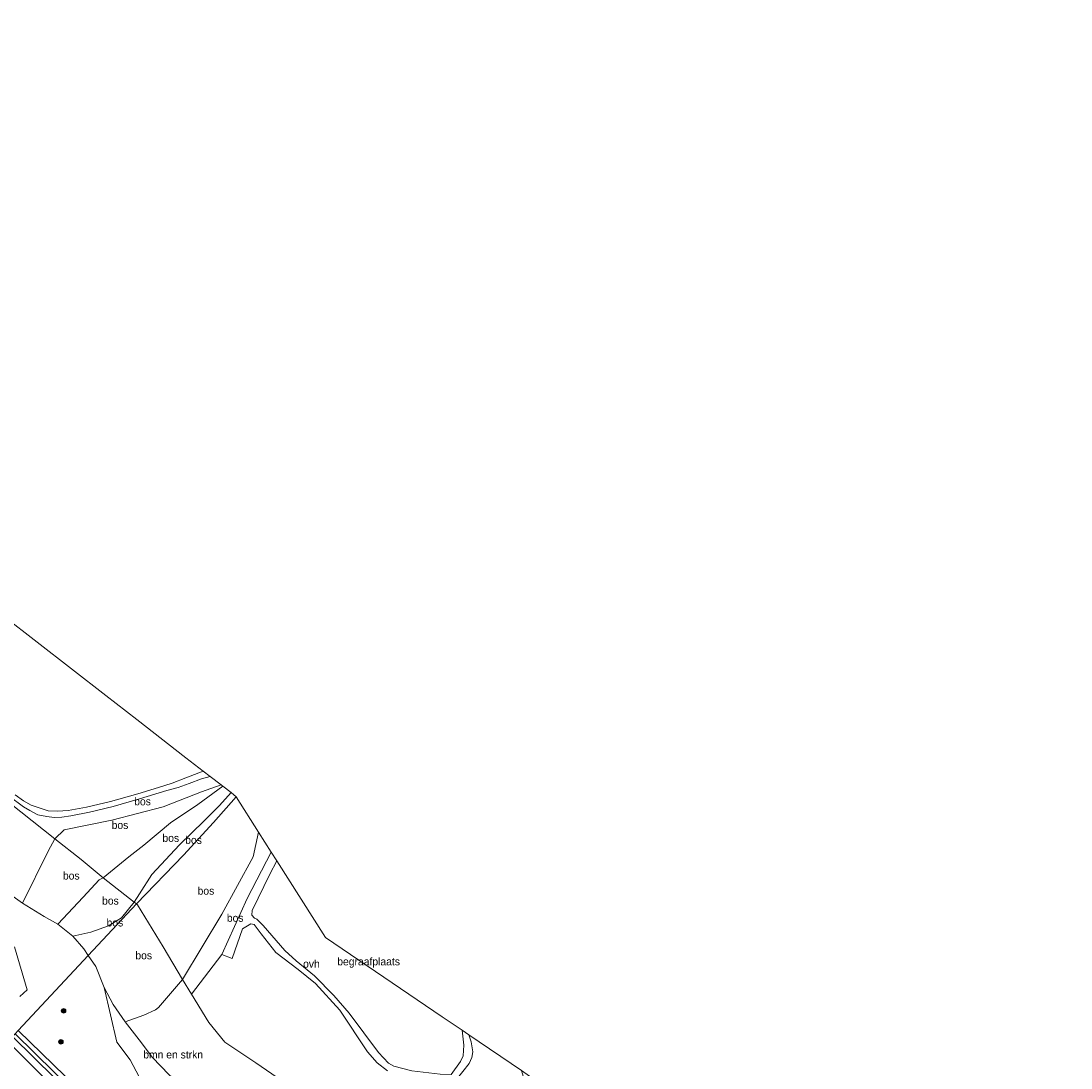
# Model space of a CAD drawing. Header units: millimetres. Extents: x 180000 to 190000, y 466229 to 468626.
# Tile 157 of 202: x 185910 to 186249, y 467371 to 467709. Entities that reach past the tile are written whole.
import ezdxf
from ezdxf.enums import TextEntityAlignment as Align

# ---------------------------------------------------------------- set-up
doc = ezdxf.new("R2010")
doc.units = ezdxf.units.MM
for name, color, linetype, lineweight in [('af-bs-rasterhekwerk', 8, 'hekwerk', 18), ('bp-b5-bomenstruiken', 93, 'Continuous', 18), ('bp-b5-bos', 93, 'Continuous', 18), ('bp-b5-grasland', 93, 'Continuous', 18), ('bp-bs-boom', 93, 'Continuous', 18), ('gw-bs-insteekwatergang', 93, 'Continuous', 18), ('gw-bs-kruinlijn', 93, 'Continuous', 18), ('gw-bs-teenlijn', 93, 'Continuous', 18), ('kd-bs-opnamedtmgrens', 173, 'Continuous', 18), ('og-b5-grond_ingericht', 253, 'Continuous', 18), ('og-b5-water', 153, 'Continuous', 18), ('og-bs-hulpgeometrie', 53, 'Continuous', 18), ('vh-b5-verh_soort', 8, 'Continuous', 18)]:
    doc.layers.add(name, color=color, linetype=linetype, lineweight=lineweight)
doc.styles.add('rtw_iso', font='iso-rtw.shx')
doc.linetypes.add('hekwerk', pattern='A,7,-1.5,[1,RTW.shx,S=0.75,R=0,X=0,Y=0],-1.5', length=10)

# ---------------------------------------------------------------- blocks, each defined once
blk = doc.blocks.new('dtbattr-r')
at = {"style": 'rtw_iso'}
blk.add_attdef('TAG', text='', height=2.5, dxfattribs=at).set_placement((0, 0), align=Align.MIDDLE_CENTER)
blk = doc.blocks.new('boom')
blk.add_hatch(color=256).paths.add_polyline_path([(-0.75, 0, 1), (0.75, 0, 1)])
blk.add_circle((0, 0), 0.75)

msp = doc.modelspace()

# ---------------------------------------------------------------- linework, layer by layer
at = {"layer": 'af-bs-rasterhekwerk'}
for points in [[(185947.57, 467423.68, 72.94), (185946.81, 467424.18, 72.99), (185936.77, 467432.08, 72.66), (185929.65, 467437.94, 71.63), (185921.18, 467444.63, 69.6), (185906.56, 467456.3, 69.29), (185900.65, 467460.93, 69.57), (185890.98, 467468.36, 70.65), (185885.86, 467472.58, 70.46), (185879.07, 467477.97, 69.59), (185873, 467482.94, 68.77)], [(185947.57, 467423.68, 72.94), (185947.9, 467423.31, 73), (185956.16, 467409.77, 70.99), (185962.37, 467399.14, 69.57), (185965.29, 467394.41, 69.25), (185970.91, 467385.3, 68.63), (185976.11, 467378.89, 68.65), (185986.03, 467372.29, 69.07), (186000.2, 467362.51, 70.34), (186017.7, 467350.65, 71.12), (186028.34, 467343.09, 72.02), (186040.94, 467334.52, 72.31), (186056.05, 467324.32, 72.73), (186070.56, 467311.01, 72.3), (186087.88, 467295.63, 72.62), (186107.36, 467277.88, 72.24), (186124.94, 467262.21, 71.86), (186145.81, 467244.35, 71.56)]]:
    msp.add_polyline3d(points, dxfattribs=at)
at = {"layer": 'bp-b5-bomenstruiken'}
msp.add_polyline3d([(185908.17, 467409.77, 67.47), (185912.21, 467395.82, 64.58), (185909.81, 467393.68, 63.61)], dxfattribs=at)
msp.add_polyline3d([(185978.52, 467351.66, 69.49), (185974.92, 467349.26, 68.08), (185965.23, 467356.49, 67.53), (185955.57, 467364.22, 67.01), (185949.22, 467366.97, 66.46), (185948.45, 467367.78, 66.55), (185945.45, 467373.26, 67.27), (185941.22, 467378.93, 67.86), (185937.09, 467396.58, 71.62), (185939.95, 467391.11, 70.62), (185943.85, 467385.46, 69.9), (185948.36, 467379.68, 69.51), (185952.74, 467374.02, 69.07), (185958.01, 467368.52, 68.92), (185964.73, 467362.45, 68.77), (185973.95, 467355.02, 69.24)], close=True, dxfattribs=at)
at = {"layer": 'bp-b5-bos'}
for points in [[(185904.38, 467516.82, 66.5), (185937.65, 467490.94, 68.13), (185947.66, 467483.24, 67.26), (185963.48, 467470.76, 67.88), (185969.04, 467466.52, 69.67), (185963.45, 467464.37, 69.99), (185959.04, 467462.64, 69.93), (185954.64, 467461.22, 69.84), (185947.97, 467459.2, 69.73), (185939.09, 467456.71, 69.58), (185931.43, 467454.89, 69.47), (185925.45, 467453.77, 69.47), (185922.04, 467453.55, 69.49), (185919.02, 467453.71, 69.47), (185916.47, 467454.52, 69.41), (185913.52, 467455.53, 69.37), (185911.04, 467456.89, 69.34), (185908.33, 467458.89, 69.18)], [(185906.56, 467456.3, 69.29), (185921.18, 467444.63, 69.6), (185918.97, 467440.65, 70.22), (185910.77, 467423.82, 71.8), (185904.34, 467428.38, 71.41)], [(185958.01, 467368.52, 68.92), (185952.74, 467374.02, 69.07), (185948.36, 467379.68, 69.51), (185943.85, 467385.46, 69.9), (185949.92, 467387.67, 69.58), (185953.67, 467389.43, 69.41), (185954.69, 467390.1, 69.41), (185962.37, 467399.14, 69.57), (185965.29, 467394.41, 69.25), (185970.91, 467385.3, 68.63), (185976.11, 467378.89, 68.65), (185986.03, 467372.29, 69.07), (186000.2, 467362.51, 70.34)]]:
    msp.add_polyline3d(points, dxfattribs=at)
for points in [[(185956.2, 467454.99, 70.28), (185939.53, 467450.68, 69.74), (185924.22, 467447.52, 69.47), (185921.18, 467444.63, 69.6), (185906.56, 467456.3, 69.29), (185900.65, 467460.93, 69.57), (185901.69, 467461.91, 69.13), (185911.04, 467454.95, 69.38), (185913.08, 467453.73, 69.58), (185915.65, 467452.39, 69.57), (185918.54, 467451.82, 69.45), (185920.94, 467451.57, 69.48), (185923.4, 467451.59, 69.47), (185926.38, 467452.06, 69.47), (185932.39, 467453.22, 69.51), (185939.98, 467455.09, 69.57), (185948.5, 467457.55, 69.8), (185957.34, 467460.2, 69.92), (185960.96, 467461.26, 70.05), (185964.57, 467462.56, 70.05), (185968.53, 467464.02, 69.91), (185971.34, 467464.8, 69.66), (185974.92, 467462.07, 69.74), (185968.48, 467459.84, 70.3)], [(185945.06, 467438.81, 72.69), (185936.77, 467432.08, 72.66), (185929.65, 467437.94, 71.63), (185921.18, 467444.63, 69.6), (185924.22, 467447.52, 69.47), (185939.53, 467450.68, 69.74), (185956.2, 467454.99, 70.28), (185968.48, 467459.84, 70.3), (185974.92, 467462.07, 69.74), (185975.46, 467461.62, 69.88), (185967.39, 467455.72, 71.25), (185958.54, 467449.79, 71.91), (185949.91, 467442.63, 72.52)], [(185948.47, 467426.81, 72.96), (185946.81, 467424.18, 72.99), (185936.77, 467432.08, 72.66), (185945.06, 467438.81, 72.69), (185949.91, 467442.63, 72.52), (185958.54, 467449.79, 71.91), (185967.39, 467455.72, 71.25), (185975.46, 467461.62, 69.88), (185978.1, 467459.59, 69.89), (185974.36, 467455.45, 71), (185969.24, 467450.31, 71.98), (185961.37, 467442.68, 72.52), (185952.52, 467433.14, 72.68)], [(185962.67, 467439.38, 72.31), (185947.57, 467423.68, 72.94), (185946.81, 467424.18, 72.99), (185948.47, 467426.81, 72.96), (185952.52, 467433.14, 72.68), (185961.37, 467442.68, 72.52), (185969.24, 467450.31, 71.98), (185974.36, 467455.45, 71), (185978.1, 467459.59, 69.89), (185979.71, 467458.15, 69.81), (185972.37, 467449.86, 71.09)], [(185975.08, 467420.33, 68.49), (185962.37, 467399.14, 69.57), (185956.16, 467409.77, 70.99), (185947.9, 467423.31, 73), (185947.57, 467423.68, 72.94), (185962.67, 467439.38, 72.31), (185972.37, 467449.86, 71.09), (185979.71, 467458.15, 69.81), (185986.95, 467446.77, 67.97), (185985.24, 467438.85, 68.21)], [(185975.1, 467407.3, 68.54), (185965.29, 467394.41, 69.25), (185962.37, 467399.14, 69.57), (185975.08, 467420.33, 68.49), (185985.24, 467438.85, 68.21), (185986.95, 467446.77, 67.97), (185991.06, 467440.31, 67.7), (185983.28, 467425.36, 68.19)], [(185930.29, 467425.83, 72.86), (185922.15, 467417.11, 72.99), (185917.67, 467419.57, 72.5), (185910.77, 467423.82, 71.8), (185918.97, 467440.65, 70.22), (185921.18, 467444.63, 69.6), (185929.65, 467437.94, 71.63), (185936.77, 467432.08, 72.66), (185935.45, 467431.34, 72.74)], [(185932.83, 467414.52, 73.25), (185926.94, 467413.19, 73.11), (185922.15, 467417.11, 72.99), (185930.29, 467425.83, 72.86), (185935.45, 467431.34, 72.74), (185936.77, 467432.08, 72.66), (185946.81, 467424.18, 72.99), (185942.64, 467419.12, 73.27), (185938.47, 467416.55, 73.24)], [(185947.57, 467423.68, 72.94), (185931.97, 467406.95, 72.99), (185930.54, 467409.12, 73.2), (185926.94, 467413.19, 73.11), (185932.83, 467414.52, 73.25), (185938.47, 467416.55, 73.24), (185942.64, 467419.12, 73.27), (185946.81, 467424.18, 72.99)], [(185949.92, 467387.67, 69.58), (185943.85, 467385.46, 69.9), (185939.95, 467391.11, 70.62), (185937.09, 467396.58, 71.62), (185934.36, 467403.34, 72.64), (185931.97, 467406.95, 72.99), (185947.57, 467423.68, 72.94), (185947.9, 467423.31, 73), (185956.16, 467409.77, 70.99), (185962.37, 467399.14, 69.57), (185954.69, 467390.1, 69.41), (185953.67, 467389.43, 69.41)]]:
    msp.add_polyline3d(points, close=True, dxfattribs=at)
at = {"layer": 'bp-b5-grasland'}
for points in [[(185904.34, 467428.38, 71.41), (185910.77, 467423.82, 71.8), (185917.67, 467419.57, 72.5), (185922.15, 467417.11, 72.99), (185926.94, 467413.19, 73.11), (185930.54, 467409.12, 73.2), (185931.97, 467406.95, 72.99), (185909.32, 467382.67, 59.64)], [(185909.81, 467393.68, 63.61), (185912.21, 467395.82, 64.58), (185908.17, 467409.77, 67.47)], [(185933.52, 467356.88, 59.12), (185908.39, 467381.67, 59.12)], [(185909.32, 467382.67, 59.64), (185932.04, 467360.66, 59.63)], [(185906.04, 467379.15, 59.64), (185928.09, 467357.11, 59.63)]]:
    msp.add_polyline3d(points, dxfattribs=at)
for points in [[(185965.23, 467356.49, 67.53), (185974.92, 467349.26, 68.08), (185978.52, 467351.66, 69.49), (185983.11, 467348.29, 69.75), (185993.54, 467340.25, 69.87), (185994.35, 467318.02, 64.34), (185994.99, 467305.31, 60.54), (186003.45, 467295.15, 59.78), (185979.69, 467316.46, 59.79), (185956.02, 467337.64, 59.66), (185932.04, 467360.66, 59.63), (185909.32, 467382.67, 59.64), (185931.97, 467406.95, 72.99), (185934.36, 467403.34, 72.64), (185937.09, 467396.58, 71.62), (185941.22, 467378.93, 67.86), (185945.45, 467373.26, 67.27), (185948.45, 467367.78, 66.55), (185949.22, 467366.97, 66.46), (185955.57, 467364.22, 67.01)], [(186186.2, 467147.33, 59.17), (186184.67, 467145.51, 59.68), (186159.27, 467163.44, 59.7), (186130.27, 467184.49, 59.76), (186103.45, 467204.59, 59.66), (186076.12, 467226.56, 59.54), (186050.77, 467247.24, 59.66), (186025.57, 467268.27, 59.72), (185999.86, 467291.09, 59.78), (185975.69, 467312.75, 59.79), (185952.31, 467334.04, 59.66), (185928.09, 467357.11, 59.63), (185906.04, 467379.15, 59.64), (185907.52, 467380.73, 59.18), (185927.98, 467360.64, 59.16), (185952.75, 467336.42, 59.16), (185976.7, 467314.5, 59.14), (186001.42, 467293.25, 59.27), (186027.28, 467269.83, 59.24), (186054.37, 467247.4, 59.11), (186080.86, 467225.57, 59.1), (186108.63, 467203.79, 59.14), (186137.03, 467182.42, 59.21), (186165.18, 467162.07, 59.24)]]:
    msp.add_polyline3d(points, close=True, dxfattribs=at)
at = {"layer": 'gw-bs-insteekwatergang'}
for points in [[(186188.36, 467149.92, 59.68), (186162.75, 467168.13, 59.7), (186134.15, 467189.32, 59.76), (186107.45, 467209.12, 59.66), (186079.85, 467230.8, 59.54), (186054.29, 467251.32, 59.66), (186029.14, 467272.54, 59.72), (186003.45, 467295.15, 59.78), (185979.69, 467316.46, 59.79), (185956.02, 467337.64, 59.66), (185932.04, 467360.66, 59.63), (185909.32, 467382.67, 59.64)], [(186184.67, 467145.51, 59.68), (186159.27, 467163.44, 59.7), (186130.27, 467184.49, 59.76), (186103.45, 467204.59, 59.66), (186076.12, 467226.56, 59.54), (186050.77, 467247.24, 59.66), (186025.57, 467268.27, 59.72), (185999.86, 467291.09, 59.78), (185975.69, 467312.75, 59.79), (185952.31, 467334.04, 59.66), (185928.09, 467357.11, 59.63), (185906.04, 467379.15, 59.64)]]:
    msp.add_polyline3d(points, dxfattribs=at)
at = {"layer": 'gw-bs-kruinlijn'}
for points in [[(185931.97, 467406.95, 72.99), (185930.54, 467409.12, 73.2), (185926.94, 467413.19, 73.11), (185922.15, 467417.11, 72.99), (185917.67, 467419.57, 72.5), (185910.77, 467423.82, 71.8), (185904.34, 467428.38, 71.41), (185899.01, 467432.44, 70.8), (185889.65, 467440.65, 70.39), (185882.3, 467447.6, 70), (185877.9, 467452.61, 70.6), (185872.42, 467458.16, 70.72), (185869.41, 467460.5, 70.39)], [(185975.46, 467461.62, 69.88), (185967.39, 467455.72, 71.25), (185958.54, 467449.79, 71.91), (185949.91, 467442.63, 72.52)], [(185978.1, 467459.59, 69.89), (185974.36, 467455.45, 71), (185969.24, 467450.31, 71.98), (185961.37, 467442.68, 72.52)], [(185922.15, 467417.11, 72.99), (185930.29, 467425.83, 72.86), (185935.45, 467431.34, 72.74), (185936.77, 467432.08, 72.66), (185945.06, 467438.81, 72.69), (185949.91, 467442.63, 72.52)], [(185926.94, 467413.19, 73.11), (185932.83, 467414.52, 73.25), (185938.47, 467416.55, 73.24), (185942.64, 467419.12, 73.27), (185946.81, 467424.18, 72.99), (185948.47, 467426.81, 72.96), (185952.52, 467433.14, 72.68), (185961.37, 467442.68, 72.52)], [(185931.97, 467406.95, 72.99), (185934.36, 467403.34, 72.64), (185937.09, 467396.58, 71.62), (185939.95, 467391.11, 70.62), (185943.85, 467385.46, 69.9), (185948.36, 467379.68, 69.51), (185952.74, 467374.02, 69.07), (185958.01, 467368.52, 68.92)]]:
    msp.add_polyline3d(points, dxfattribs=at)
at = {"layer": 'gw-bs-teenlijn'}
for points in [[(185974.92, 467462.07, 69.74), (185968.48, 467459.84, 70.3), (185956.2, 467454.99, 70.28)], [(185910.77, 467423.82, 71.8), (185918.97, 467440.65, 70.22), (185921.18, 467444.63, 69.6), (185924.22, 467447.52, 69.47), (185939.53, 467450.68, 69.74), (185956.2, 467454.99, 70.28)], [(185986.95, 467446.77, 67.97), (185985.24, 467438.85, 68.21), (185975.08, 467420.33, 68.49), (185962.37, 467399.14, 69.57)], [(185943.85, 467385.46, 69.9), (185949.92, 467387.67, 69.58), (185953.67, 467389.43, 69.41), (185954.69, 467390.1, 69.41), (185962.37, 467399.14, 69.57)]]:
    msp.add_polyline3d(points, dxfattribs=at)
at = {"layer": 'kd-bs-opnamedtmgrens'}
for points in [[(185979.71, 467458.15, 69.81), (185978.1, 467459.59, 69.89), (185975.46, 467461.62, 69.88), (185974.92, 467462.07, 69.74), (185971.34, 467464.8, 69.66), (185969.04, 467466.52, 69.67), (185963.48, 467470.76, 67.88), (185947.66, 467483.24, 67.26), (185937.65, 467490.94, 68.13), (185904.38, 467516.82, 66.5), (185866.95, 467552.48, 68.42), (185852.87, 467565.89, 71.14), (185850.67, 467568.14, 71.51), (185848.95, 467569.47, 71.57), (185828.44, 467594.57, 71.33), (185808.15, 467619.74, 64.52), (185806.69, 467621.55, 63.84), (185805.55, 467623.61, 63.83), (185691.37, 467708.88, 60.3)], [(186249.3, 467222.64, 69.91), (186244.42, 467226.15, 69.91), (186239.06, 467229.67, 69.89), (186183.34, 467271.98, 70.98), (186117.77, 467331.57, 71.31), (186114.12, 467334.81, 71.36), (186100.83, 467346.59, 71.47), (186098.51, 467348.64, 71.46), (186083.8, 467361.68, 71.41), (186074.46, 467367.99, 71.35), (186071.83, 467369.81, 71.18), (186054.85, 467381.33, 70.82), (186052.71, 467382.79, 70.49), (186046.29, 467387.14, 70.3), (186008.61, 467412.72, 67.42), (185992.84, 467437.51, 67.64), (185991.06, 467440.31, 67.7), (185986.95, 467446.77, 67.97), (185979.71, 467458.15, 69.81)]]:
    msp.add_polyline3d(points, dxfattribs=at)
at = {"layer": 'og-b5-grond_ingericht'}
for points in [[(186052.2, 467372.7, 70.95), (186049.12, 467368.48, 71.02), (186045.6, 467368.55, 70.97), (186036.41, 467369.66, 70.88), (186030.58, 467371.14, 70.67), (186028.94, 467372.1, 70.62), (186025.67, 467375.61, 70.3), (186016.23, 467388.29, 68.78), (186011.25, 467394.03, 68.15), (186005, 467400.35, 67.83), (185999.07, 467405.22, 67.63), (185995.39, 467408.5, 67.98), (185988.4, 467416.68, 67.98), (185986.4, 467418.66, 68.04), (185985.63, 467419.02, 68.03), (185984.79, 467420, 68.03), (185984.88, 467421.48, 68.03), (185990.63, 467433.23, 67.91), (185992.84, 467437.51, 67.64), (186008.61, 467412.72, 67.42), (186046.29, 467387.14, 70.3), (186052.71, 467382.79, 70.49), (186053.22, 467377.98, 70.73), (186053.07, 467374.51, 70.94)], [(186079.55, 467349.61, 71.61), (186079.12, 467349.09, 71.64), (186075.65, 467349.69, 71.69), (186070.9, 467350.78, 71.77), (186065.29, 467351.93, 71.78), (186057.88, 467353.77, 71.73), (186055.55, 467355.04, 71.67), (186053.55, 467356.8, 71.66), (186052.48, 467358.4, 71.63), (186051.53, 467360.48, 71.5), (186050.74, 467363.49, 71.32), (186050.88, 467365.97, 71.21), (186051.63, 467367.81, 71.11), (186052.96, 467369.46, 71.11), (186054.97, 467372.07, 71.06), (186055.8, 467373.95, 70.93), (186056.12, 467375.84, 70.89), (186055.6, 467379.07, 70.78), (186054.85, 467381.33, 70.82), (186071.83, 467369.81, 71.18), (186073.39, 467364.68, 71.18), (186075.87, 467358.88, 71.27), (186078.44, 467353.42, 71.5)]]:
    msp.add_polyline3d(points, close=True, dxfattribs=at)
msp.add_polyline3d([(186000.2, 467362.51, 70.34), (185986.03, 467372.29, 69.07), (185976.11, 467378.89, 68.65), (185970.91, 467385.3, 68.63), (185965.29, 467394.41, 69.25), (185975.1, 467407.3, 68.54), (185978.45, 467406, 68.54), (185981.74, 467415.59, 68.16), (185984.41, 467417.18, 68.02), (185985.48, 467416.96, 67.98), (185987.74, 467413.97, 67.99), (185992.5, 467407.88, 67.96), (185999.72, 467402.43, 67.74), (186005.34, 467397.91, 67.8), (186013.24, 467389.22, 68.62), (186022.13, 467375.86, 69.99), (186025.27, 467372.21, 70.18), (186028.6, 467369.68, 70.49)], dxfattribs=at)
at = {"layer": 'og-b5-water'}
for points in [[(185908.39, 467381.67, 59.12), (185933.52, 467356.88, 59.12)], [(185927.98, 467360.64, 59.16), (185907.52, 467380.73, 59.18)]]:
    msp.add_polyline3d(points, dxfattribs=at)
at = {"layer": 'og-bs-hulpgeometrie'}
msp.add_polyline3d([(185799.49, 467264.89, 77.59), (185831.25, 467298.95, 77.41), (185832.36, 467300.14, 77.37), (185833.25, 467301.1, 77.6), (185844.98, 467313.67, 76.7), (185873.02, 467343.74, 59.94), (185874.56, 467345.39, 59.18), (185875.64, 467346.54, 59.18), (185877.14, 467348.16, 60), (185880.51, 467352.26, 60.37), (185894.89, 467367.19, 60.06), (185897.36, 467369.84, 60.08), (185899.9, 467372.56, 60.01), (185902.32, 467375.16, 59.99), (185906.04, 467379.15, 59.64), (185907.52, 467380.73, 59.18), (185908.39, 467381.67, 59.12), (185909.32, 467382.67, 59.64), (185931.97, 467406.95, 72.99), (185947.57, 467423.68, 72.94), (185962.67, 467439.38, 72.31), (185972.37, 467449.86, 71.09), (185979.71, 467458.15, 69.81)], dxfattribs=at)
at = {"layer": 'vh-b5-verh_soort'}
for points in [[(185908.33, 467458.89, 69.18), (185911.04, 467456.89, 69.34), (185913.52, 467455.53, 69.37), (185916.47, 467454.52, 69.41), (185919.02, 467453.71, 69.47), (185922.04, 467453.55, 69.49), (185925.45, 467453.77, 69.47), (185931.43, 467454.89, 69.47), (185939.09, 467456.71, 69.58), (185947.97, 467459.2, 69.73), (185954.64, 467461.22, 69.84), (185959.04, 467462.64, 69.93), (185963.45, 467464.37, 69.99), (185969.04, 467466.52, 69.67), (185971.34, 467464.8, 69.66), (185968.53, 467464.02, 69.91), (185964.57, 467462.56, 70.05), (185960.96, 467461.26, 70.05), (185957.34, 467460.2, 69.92), (185948.5, 467457.55, 69.8), (185939.98, 467455.09, 69.57), (185932.39, 467453.22, 69.51), (185926.38, 467452.06, 69.47), (185923.4, 467451.59, 69.47), (185920.94, 467451.57, 69.48), (185918.54, 467451.82, 69.45), (185915.65, 467452.39, 69.57), (185913.08, 467453.73, 69.58), (185911.04, 467454.95, 69.38), (185901.69, 467461.91, 69.13)], [(186028.6, 467369.68, 70.49), (186025.27, 467372.21, 70.18), (186022.13, 467375.86, 69.99), (186013.24, 467389.22, 68.62), (186005.34, 467397.91, 67.8), (185999.72, 467402.43, 67.74), (185992.5, 467407.88, 67.96), (185987.74, 467413.97, 67.99), (185985.48, 467416.96, 67.98), (185984.41, 467417.18, 68.02), (185981.74, 467415.59, 68.16), (185978.45, 467406, 68.54), (185975.1, 467407.3, 68.54), (185983.28, 467425.36, 68.19), (185991.06, 467440.31, 67.7), (185992.84, 467437.51, 67.64), (185990.63, 467433.23, 67.91), (185984.88, 467421.48, 68.03), (185984.79, 467420, 68.03), (185985.63, 467419.02, 68.03), (185986.4, 467418.66, 68.04), (185988.4, 467416.68, 67.98), (185995.39, 467408.5, 67.98), (185999.07, 467405.22, 67.63), (186005, 467400.35, 67.83), (186011.25, 467394.03, 68.15), (186016.23, 467388.29, 68.78), (186025.67, 467375.61, 70.3), (186028.94, 467372.1, 70.62), (186030.58, 467371.14, 70.67), (186036.41, 467369.66, 70.88)], [(186049.12, 467368.48, 71.02), (186052.2, 467372.7, 70.95), (186053.07, 467374.51, 70.94), (186053.22, 467377.98, 70.73), (186052.71, 467382.79, 70.49), (186054.85, 467381.33, 70.82), (186055.6, 467379.07, 70.78), (186056.12, 467375.84, 70.89), (186055.8, 467373.95, 70.93), (186054.97, 467372.07, 71.06), (186052.96, 467369.46, 71.11)]]:
    msp.add_polyline3d(points, dxfattribs=at)

# ---------------------------------------------------------------- block references
at = {"layer": 'bp-b5-bomenstruiken'}
ref = msp.add_blockref('dtbattr-r', (185949.71, 467372.92, 68.62), dxfattribs=at)
ref.add_attrib('TAG', 'bmn en strkn', dxfattribs={"layer": '0', "height": 2.5, "style": 'rtw_iso'}).set_placement((185949.71, 467372.92, 68.62), align=Align.BOTTOM_LEFT)
at = {"layer": 'bp-b5-bos'}
ref = msp.add_blockref('dtbattr-r', (185946.79, 467454.72, 69.67), dxfattribs=at)
ref.add_attrib('TAG', 'bos', dxfattribs={"layer": '0', "height": 2.5, "style": 'rtw_iso'}).set_placement((185946.79, 467454.72, 69.67), align=Align.BOTTOM_LEFT)
ref = msp.add_blockref('dtbattr-r', (185939.51, 467447.08, 70.9), dxfattribs=at)
ref.add_attrib('TAG', 'bos', dxfattribs={"layer": '0', "height": 2.5, "style": 'rtw_iso'}).set_placement((185939.51, 467447.08, 70.9), align=Align.BOTTOM_LEFT)
ref = msp.add_blockref('dtbattr-r', (185955.91, 467442.9, 71.92), dxfattribs=at)
ref.add_attrib('TAG', 'bos', dxfattribs={"layer": '0', "height": 2.5, "style": 'rtw_iso'}).set_placement((185955.91, 467442.9, 71.92), align=Align.BOTTOM_LEFT)
ref = msp.add_blockref('dtbattr-r', (185963.26, 467442.26, 71.83), dxfattribs=at)
ref.add_attrib('TAG', 'bos', dxfattribs={"layer": '0', "height": 2.5, "style": 'rtw_iso'}).set_placement((185963.26, 467442.26, 71.83), align=Align.BOTTOM_LEFT)
ref = msp.add_blockref('dtbattr-r', (185923.77, 467430.72, 71.89), dxfattribs=at)
ref.add_attrib('TAG', 'bos', dxfattribs={"layer": '0', "height": 2.5, "style": 'rtw_iso'}).set_placement((185923.77, 467430.72, 71.89), align=Align.BOTTOM_LEFT)
ref = msp.add_blockref('dtbattr-r', (185967.26, 467425.82, 70.44), dxfattribs=at)
ref.add_attrib('TAG', 'bos', dxfattribs={"layer": '0', "height": 2.5, "style": 'rtw_iso'}).set_placement((185967.26, 467425.82, 70.44), align=Align.BOTTOM_LEFT)
ref = msp.add_blockref('dtbattr-r', (185936.42, 467422.63, 73.01), dxfattribs=at)
ref.add_attrib('TAG', 'bos', dxfattribs={"layer": '0', "height": 2.5, "style": 'rtw_iso'}).set_placement((185936.42, 467422.63, 73.01), align=Align.BOTTOM_LEFT)
ref = msp.add_blockref('dtbattr-r', (185937.86, 467415.57, 73.12), dxfattribs=at)
ref.add_attrib('TAG', 'bos', dxfattribs={"layer": '0', "height": 2.5, "style": 'rtw_iso'}).set_placement((185937.86, 467415.57, 73.12), align=Align.BOTTOM_LEFT)
ref = msp.add_blockref('dtbattr-r', (185976.71, 467417.08, 68.49), dxfattribs=at)
ref.add_attrib('TAG', 'bos', dxfattribs={"layer": '0', "height": 2.5, "style": 'rtw_iso'}).set_placement((185976.71, 467417.08, 68.49), align=Align.BOTTOM_LEFT)
ref = msp.add_blockref('dtbattr-r', (185947.17, 467404.96, 71.06), dxfattribs=at)
ref.add_attrib('TAG', 'bos', dxfattribs={"layer": '0', "height": 2.5, "style": 'rtw_iso'}).set_placement((185947.17, 467404.96, 71.06), align=Align.BOTTOM_LEFT)
at = {"layer": 'bp-bs-boom'}
for p in [(185923.99, 467389.05, 65.6), (185923.12, 467379.03, 62.53)]:
    msp.add_blockref('boom', p, dxfattribs=at)
at = {"layer": 'og-b5-grond_ingericht'}
ref = msp.add_blockref('dtbattr-r', (186012.36, 467402.99, 69.22), dxfattribs=at)
ref.add_attrib('TAG', 'begraafplaats', dxfattribs={"layer": '0', "height": 2.5, "style": 'rtw_iso'}).set_placement((186012.36, 467402.99, 69.22), align=Align.BOTTOM_LEFT)
at = {"layer": 'vh-b5-verh_soort'}
ref = msp.add_blockref('dtbattr-r', (186001.33, 467402.24, 68.94), dxfattribs=at)
ref.add_attrib('TAG', 'ovh', dxfattribs={"layer": '0', "height": 2.5, "style": 'rtw_iso'}).set_placement((186001.33, 467402.24, 68.94), align=Align.BOTTOM_LEFT)

doc.saveas('drawing.dxf')
